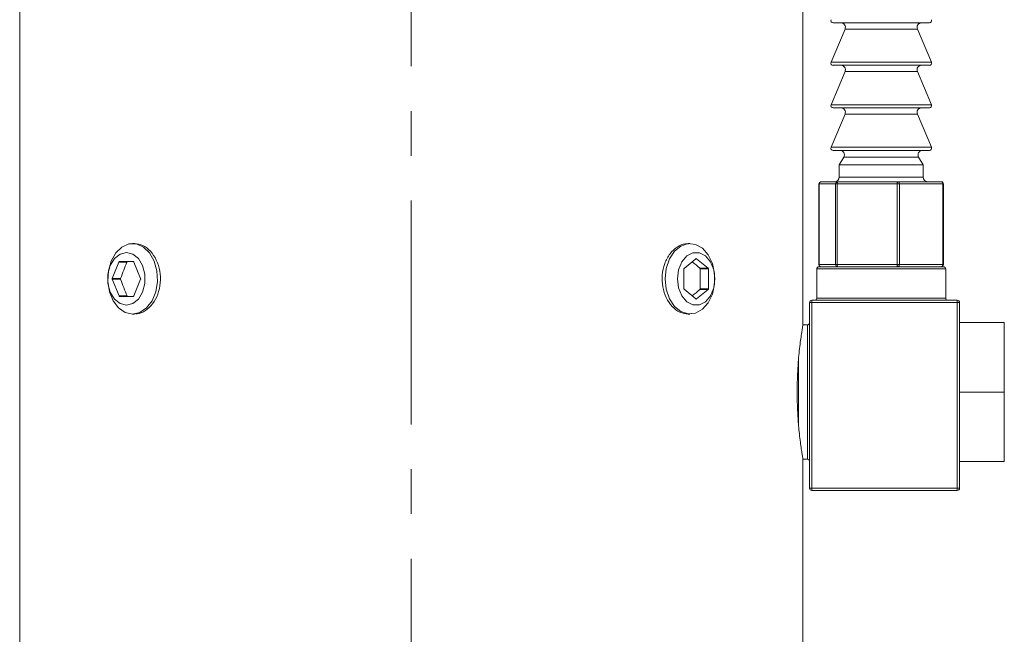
# Model space of a CAD drawing. Header units: inches. Extents: x 2 to 28.2, y 1.1 to 20.8.
# Tile 2 of 22: x 5 to 7.2, y 12.8 to 14.1. Entities that reach past the tile are written whole.
import ezdxf

# ---------------------------------------------------------------- set-up
doc = ezdxf.new("R2010")
doc.units = ezdxf.units.IN
doc.header["$MEASUREMENT"] = 0
doc.linetypes.add('CENTERX2', pattern=[0.8, 0.5, -0.1, 0.1, -0.1])
doc.layers.add('SLD-0', color=7, linetype='Continuous')

msp = doc.modelspace()

# ---------------------------------------------------------------- linework, layer by layer
at = {"color": 7, "linetype": 'Continuous', "lineweight": 15}
for p, q in [((4.982, 14.4329), (4.982, 12.4329)), ((6.732, 13.4544), (6.732, 14.4329)), ((7.0146, 14.1298), (6.7994, 14.1298)), ((6.8261, 14.116), (6.7948, 14.0418)), ((6.9879, 14.116), (6.8261, 14.116)), ((7.0193, 14.0418), (6.9879, 14.116)), ((6.7948, 14.0418), (6.8283, 14.0418)), ((6.8283, 14.0418), (7.0193, 14.0418)), ((6.8261, 14.021), (6.7948, 13.9468)), ((7.0146, 14.0349), (6.7994, 14.0349)), ((6.9879, 14.021), (6.8261, 14.021)), ((7.0193, 13.9468), (6.9879, 14.021)), ((6.7948, 13.9468), (6.8283, 13.9468)), ((7.0146, 13.9398), (6.7994, 13.9398)), ((6.8283, 13.9468), (7.0193, 13.9468)), ((6.8261, 13.926), (6.7948, 13.8518)), ((6.9879, 13.926), (6.8261, 13.926)), ((7.0193, 13.8518), (6.9879, 13.926)), ((6.7948, 13.8518), (6.8283, 13.8518)), ((7.0146, 13.8448), (6.7994, 13.8448)), ((6.8283, 13.8518), (7.0193, 13.8518)), ((6.8234, 13.8299), (6.8133, 13.8122)), ((6.9906, 13.8299), (6.8234, 13.8299)), ((7.0008, 13.8122), (6.9906, 13.8299)), ((6.8133, 13.8122), (6.8133, 13.7849)), ((7.0008, 13.8122), (6.8133, 13.8122)), ((7.0008, 13.7849), (7.0008, 13.8122)), ((6.7729, 13.7749), (6.8098, 13.7749)), ((6.8098, 13.7749), (6.944, 13.7749)), ((6.8133, 13.7849), (6.8413, 13.7849)), ((6.8413, 13.7849), (7.0008, 13.7849)), ((6.944, 13.7749), (7.0411, 13.7749)), ((6.7679, 13.7698), (6.7679, 13.5899)), ((6.7681, 13.7698), (6.7679, 13.7698)), ((6.805, 13.7698), (6.7681, 13.7698)), ((6.7681, 13.7698), (6.7681, 13.5899)), ((6.8086, 13.7698), (6.805, 13.7698)), ((6.805, 13.5899), (6.805, 13.7698)), ((6.9427, 13.7698), (6.8086, 13.7698)), ((6.8086, 13.7698), (6.8086, 13.5899)), ((6.9427, 13.5899), (6.9427, 13.7698)), ((6.9475, 13.7698), (6.9427, 13.7698)), ((6.9475, 13.7698), (6.9475, 13.5899)), ((7.0447, 13.7698), (6.9475, 13.7698)), ((7.0447, 13.5899), (7.0447, 13.7698)), ((7.0461, 13.7698), (7.0447, 13.7698)), ((7.0461, 13.5899), (7.0461, 13.7698)), ((5.2383, 13.6366), (5.2344, 13.6366)), ((6.4796, 13.6366), (6.4757, 13.6366)), ((5.2361, 13.5962), (5.2048, 13.5962)), ((6.4929, 13.6027), (6.4664, 13.5811)), ((6.4929, 13.6027), (6.4943, 13.6027)), ((6.52, 13.5817), (6.4943, 13.6027)), ((5.2036, 13.5953), (5.1887, 13.5588)), ((5.2216, 13.5953), (5.2036, 13.5953)), ((5.2522, 13.5588), (5.2373, 13.5953)), ((6.4657, 13.5794), (6.4657, 13.5363)), ((6.5016, 13.5817), (6.52, 13.5817)), ((6.5023, 13.58), (6.5023, 13.5357)), ((6.5023, 13.58), (6.5207, 13.58)), ((6.5207, 13.5357), (6.5207, 13.58)), ((6.763, 13.5799), (6.763, 13.5148)), ((7.051, 13.5799), (6.763, 13.5799)), ((6.7681, 13.5899), (6.7679, 13.5899)), ((6.768, 13.5848), (7.046, 13.5848)), ((6.7681, 13.5899), (6.805, 13.5899)), ((6.8086, 13.5899), (6.805, 13.5899)), ((6.8086, 13.5899), (6.9427, 13.5899)), ((6.9475, 13.5899), (6.9427, 13.5899)), ((6.9475, 13.5899), (7.0447, 13.5899)), ((7.0461, 13.5899), (7.0447, 13.5899)), ((7.051, 13.5148), (7.051, 13.5799)), ((5.2074, 13.5588), (5.1887, 13.5588)), ((5.1887, 13.5569), (5.204, 13.5195)), ((5.2074, 13.5569), (5.1887, 13.5569)), ((5.2369, 13.5195), (5.2522, 13.5569)), ((6.4664, 13.5346), (6.4929, 13.513)), ((6.4943, 13.513), (6.52, 13.534)), ((6.5016, 13.534), (6.52, 13.534)), ((6.5023, 13.5357), (6.5207, 13.5357)), ((5.222, 13.5195), (5.204, 13.5195)), ((5.2052, 13.5185), (5.2357, 13.5185)), ((6.4929, 13.513), (6.4943, 13.513)), ((6.752, 13.5099), (7.077, 13.5099)), ((6.752, 13.5099), (6.752, 13.5048)), ((6.763, 13.5148), (7.051, 13.5148)), ((7.077, 13.5048), (7.077, 13.5099)), ((6.747, 13.5048), (6.752, 13.5048)), ((6.747, 13.0899), (6.747, 13.5048)), ((6.752, 13.5048), (6.752, 13.0899)), ((7.077, 13.5048), (6.752, 13.5048)), ((7.077, 13.0899), (7.077, 13.5048)), ((7.077, 13.5048), (7.082, 13.5048)), ((7.082, 13.5048), (7.082, 13.0899)), ((5.2344, 13.4791), (5.2383, 13.4791)), ((6.4757, 13.4791), (6.4796, 13.4791)), ((6.742, 13.4549), (6.7319, 13.4549)), ((6.742, 13.3049), (6.742, 13.4549)), ((7.182, 13.4604), (7.082, 13.4604)), ((7.182, 13.4604), (7.182, 13.3049)), ((6.722, 13.3763), (6.722, 13.2334)), ((6.742, 13.1548), (6.742, 13.3049)), ((7.182, 13.3049), (7.082, 13.3049)), ((7.182, 13.3049), (7.182, 13.1494)), ((6.7319, 13.1548), (6.742, 13.1548)), ((6.732, 12.4329), (6.732, 13.1553)), ((7.182, 13.1494), (7.082, 13.1494)), ((6.747, 13.0899), (6.752, 13.0899)), ((6.752, 13.0899), (7.077, 13.0899)), ((6.752, 13.0848), (6.752, 13.0899)), ((7.077, 13.0848), (6.752, 13.0848)), ((7.077, 13.0899), (7.077, 13.0848)), ((7.077, 13.0899), (7.082, 13.0899))]:
    msp.add_line(p, q, dxfattribs=at)
at = {"color": 7, "linetype": 'Continuous', "lineweight": 15, "flags": 128}
for points in [[(5.2344, 13.4791), (5.218, 13.4826), (5.203, 13.4928), (5.1908, 13.5088), (5.1825, 13.5291), (5.1789, 13.552), (5.1801, 13.5754), (5.1862, 13.5972), (5.1965, 13.6156), (5.2102, 13.6288), (5.2261, 13.6357), (5.2427, 13.6357), (5.2585, 13.6288), (5.2722, 13.6156), (5.2826, 13.5972), (5.2887, 13.5754), (5.2899, 13.552), (5.2862, 13.5291), (5.2779, 13.5088), (5.2657, 13.4928), (5.2508, 13.4826), (5.2344, 13.4791)], [(6.424, 13.5579), (6.4264, 13.5811), (6.4336, 13.6022), (6.4449, 13.6194), (6.4593, 13.6311), (6.4755, 13.6364), (6.492, 13.6346), (6.5075, 13.626), (6.5205, 13.6114), (6.5298, 13.592), (6.5347, 13.5696), (6.5347, 13.5461), (6.5298, 13.5237), (6.5205, 13.5043), (6.5075, 13.4897), (6.492, 13.4811), (6.4755, 13.4793), (6.4593, 13.4846), (6.4449, 13.4963), (6.4336, 13.5135), (6.4264, 13.5346), (6.424, 13.5579)], [(5.2205, 13.4988), (5.2347, 13.5024), (5.2473, 13.5126), (5.2566, 13.5283), (5.2616, 13.5476), (5.2616, 13.5681), (5.2566, 13.5874), (5.2473, 13.6031), (5.2347, 13.6133), (5.2205, 13.6169), (5.2062, 13.6133), (5.1936, 13.6031), (5.1843, 13.5874), (5.1793, 13.5681), (5.1793, 13.5476), (5.1843, 13.5283), (5.1936, 13.5126), (5.2062, 13.5024), (5.2205, 13.4988)], [(6.4518, 13.5579), (6.4543, 13.5377), (6.4616, 13.5199), (6.4727, 13.5067), (6.4863, 13.4997), (6.5008, 13.4997), (6.5144, 13.5067), (6.5255, 13.5199), (6.5328, 13.5377), (6.5353, 13.5579), (6.5328, 13.578), (6.5255, 13.5958), (6.5144, 13.609), (6.5008, 13.616), (6.4863, 13.616), (6.4727, 13.609), (6.4616, 13.5958), (6.4543, 13.578), (6.4518, 13.5579)]]:
    msp.add_lwpolyline(points, dxfattribs=at)
at = {"color": 7, "linetype": 'Continuous', "lineweight": 15}
for centre, radius, start, end in [((6.7994, 14.1349), 0.005, 157.0723, 270), ((6.8169, 14.1198), 0.01, 337.0723, 90), ((6.9971, 14.1198), 0.01, 90, 202.9277), ((7.0146, 14.1349), 0.005, 270, 22.9277), ((6.7994, 14.0398), 0.005, 157.0723, 270), ((7.0146, 14.0398), 0.005, 270, 22.9277), ((6.8169, 14.0249), 0.01, 337.0723, 90), ((6.9971, 14.0249), 0.01, 90, 202.9277), ((6.7994, 13.9449), 0.005, 157.0723, 270), ((6.8169, 13.9299), 0.01, 337.0723, 90), ((6.9971, 13.9299), 0.01, 90, 202.9277), ((7.0146, 13.9449), 0.005, 270, 22.9277), ((6.7994, 13.8498), 0.005, 157.0723, 270), ((6.8147, 13.8348), 0.01, 330.1419, 90), ((6.9993, 13.8348), 0.01, 90, 209.8581), ((7.0146, 13.8498), 0.005, 270, 22.9277), ((6.7729, 13.7698), 0.005, 90, 180), ((6.773, 13.7699), 0.00491, 91.0775, 181.0384), ((6.8033, 13.7849), 0.01, 270, 0), ((6.8099, 13.7699), 0.00491, 91.0775, 181.0384), ((6.8145, 13.771), 0.00604, 140.6625, 191.183), ((6.9487, 13.771), 0.00604, 140.6625, 191.183), ((6.9431, 13.7705), 0.00447, 352.0962, 78.8797), ((7.0108, 13.7849), 0.01, 180, 270), ((7.0411, 13.7698), 0.005, 0, 90), ((7.0403, 13.7705), 0.00447, 352.0962, 78.8797), ((5.2049, 13.5948), 0.0014, 95.3927, 163.0703), ((5.236, 13.5948), 0.0014, 16.9297, 84.6073), ((6.4936, 13.6019), 0.00106, 48.8939, 131.1061), ((6.4679, 13.5795), 0.00221, 133.1769, 182.4077), ((6.5185, 13.5801), 0.00221, 357.5923, 46.8231), ((6.768, 13.5799), 0.005, 90, 180), ((6.7729, 13.5899), 0.005, 180, 270), ((6.773, 13.5898), 0.00491, 178.9616, 268.9225), ((6.8099, 13.5898), 0.00491, 178.9616, 268.9225), ((6.8145, 13.5887), 0.00604, 168.817, 219.3375), ((6.9487, 13.5887), 0.00604, 168.817, 219.3375), ((6.9431, 13.5892), 0.00447, 281.1203, 7.9038), ((7.0411, 13.5899), 0.005, 270, 0), ((7.0403, 13.5892), 0.00447, 281.1203, 7.9038), ((7.046, 13.5799), 0.005, 0, 90), ((5.1912, 13.5579), 0.00268, 158.419, 201.581), ((5.2497, 13.5579), 0.00268, 338.419, 21.581), ((6.4679, 13.5362), 0.00221, 177.5923, 226.8231), ((6.5185, 13.5356), 0.00221, 313.1769, 2.4077), ((5.2053, 13.5199), 0.0014, 196.9297, 264.6073), ((5.2356, 13.5199), 0.0014, 275.3927, 343.0703), ((6.4936, 13.5138), 0.00106, 228.8939, 311.1061), ((6.752, 13.5048), 0.005, 90, 180), ((6.758, 13.5148), 0.005, 270, 0), ((7.056, 13.5148), 0.005, 180, 270), ((7.077, 13.5048), 0.005, 0, 90), ((6.742, 13.4598), 0.005, 270, 0), ((6.742, 13.1499), 0.005, 0, 90), ((6.752, 13.0899), 0.005, 180, 270), ((7.077, 13.0899), 0.005, 270, 0)]:
    msp.add_arc(centre, radius, start, end, dxfattribs=at)
for centre, major_axis, start_param, end_param in [((5.857, 13.6033), (0.8637, -0.4098), 0.903516, 0.931809), ((5.857, 13.6366), (0.7098, 1.496), 1.758951, 1.783), ((5.857, 13.4791), (-0.7098, 1.496), 1.358593, 1.383291), ((5.857, 13.5124), (0.8637, 0.4098), 5.351376, 5.37967)]:
    msp.add_ellipse(centre, major_axis=major_axis, ratio=0.341999, start_param=start_param, end_param=end_param, dxfattribs=at)
for points, knots in [([(5.2383, 13.6366), (5.2446, 13.6357), (5.2572, 13.634), (5.2746, 13.6205), (5.2882, 13.6005), (5.2961, 13.5756), (5.2972, 13.5487), (5.2915, 13.523), (5.2796, 13.5009), (5.2633, 13.4859), (5.2486, 13.4787), (5.2404, 13.4798), (5.2384, 13.4801)], [0, 0, 0, 0, 0.107101, 0.214191, 0.321551, 0.429093, 0.53634, 0.643275, 0.750368, 0.857843, 0.965327, 1, 1, 1, 1]), ([(6.4756, 13.6356), (6.4735, 13.6359), (6.4653, 13.6369), (6.4506, 13.6297), (6.4343, 13.6146), (6.4224, 13.5925), (6.4167, 13.5666), (6.418, 13.5398), (6.4259, 13.515), (6.4395, 13.4951), (6.4569, 13.4817), (6.4695, 13.48), (6.4757, 13.4792)], [0, 0, 0, 0, 0.036227, 0.143163, 0.250256, 0.357727, 0.46521, 0.572317, 0.679246, 0.786474, 0.89401, 1, 1, 1, 1]), ([(5.2228, 13.5962), (5.2227, 13.5962), (5.2225, 13.5962), (5.2224, 13.5961), (5.2222, 13.5961), (5.2221, 13.5959), (5.222, 13.5958), (5.2218, 13.5957), (5.2217, 13.5955), (5.2216, 13.5953)], [0, 0, 0, 0, 0.00001679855, 0.00001679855, 0.00001679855, 0.00003359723, 0.00003359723, 0.00003359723, 0.0000521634, 0.0000521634, 0.0000521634, 0.0000521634]), ([(6.5016, 13.5817), (6.5017, 13.5816), (6.5019, 13.5815), (6.5019, 13.5813), (6.502, 13.5811), (6.5021, 13.5809), (6.5022, 13.5807), (6.5022, 13.5805), (6.5023, 13.5803), (6.5023, 13.58)], [0, 0, 0, 0, 0.00001679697, 0.00001679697, 0.00001679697, 0.00003359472, 0.00003359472, 0.00003359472, 0.00005216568, 0.00005216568, 0.00005216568, 0.00005216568]), ([(5.2074, 13.5588), (5.2073, 13.5586), (5.2072, 13.5584), (5.2072, 13.5582), (5.2072, 13.558), (5.2072, 13.5578), (5.2072, 13.5576), (5.2072, 13.5573), (5.2073, 13.5571), (5.2074, 13.5569)], [0, 0, 0, 0, 0.00001677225, 0.00001677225, 0.00001677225, 0.00003354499, 0.00003354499, 0.00003354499, 0.00005215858, 0.00005215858, 0.00005215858, 0.00005215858]), ([(6.5023, 13.5357), (6.5023, 13.5355), (6.5022, 13.5352), (6.5022, 13.535), (6.5021, 13.5348), (6.5021, 13.5346), (6.502, 13.5345), (6.5019, 13.5343), (6.5017, 13.5341), (6.5016, 13.534)], [0, 0, 0, 0, 0.00001677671, 0.00001677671, 0.00001677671, 0.00003355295, 0.00003355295, 0.00003355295, 0.00005216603, 0.00005216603, 0.00005216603, 0.00005216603]), ([(5.222, 13.5195), (5.2221, 13.5193), (5.2222, 13.5191), (5.2223, 13.519), (5.2224, 13.5188), (5.2226, 13.5187), (5.2227, 13.5186), (5.2229, 13.5185), (5.223, 13.5185), (5.2232, 13.5185)], [0, 0, 0, 0, 0.00001679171, 0.00001679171, 0.00001679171, 0.00003358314, 0.00003358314, 0.00003358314, 0.0000521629, 0.0000521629, 0.0000521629, 0.0000521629]), ([(6.722, 13.3763), (6.7226, 13.3834), (6.724, 13.3979), (6.7262, 13.4163), (6.7283, 13.4319), (6.7302, 13.4437), (6.7314, 13.4514), (6.732, 13.455), (6.7319, 13.4545), (6.7319, 13.4544)], [0, 0, 0, 0, 0.155303, 0.315116, 0.470416, 0.630237, 0.785101, 0.944572, 1, 1, 1, 1]), ([(6.722, 13.3763), (6.7211, 13.3653), (6.7204, 13.3536), (6.7194, 13.3295), (6.7192, 13.3171), (6.7192, 13.2986), (6.7193, 13.2925), (6.7195, 13.2802), (6.7197, 13.274), (6.7204, 13.2559), (6.7211, 13.2444), (6.722, 13.2334)], [0, 0, 0, 0, 0.25, 0.25, 0.5, 0.5, 0.625, 0.625, 0.75, 0.75, 1, 1, 1, 1]), ([(6.7319, 13.1553), (6.7319, 13.1553), (6.7319, 13.1552), (6.7312, 13.1598), (6.7298, 13.1685), (6.7279, 13.181), (6.7257, 13.1971), (6.7237, 13.2147), (6.7225, 13.2277), (6.722, 13.2334)], [0, 0, 0, 0, 0.097467, 0.254831, 0.407239, 0.563973, 0.718083, 0.876581, 1, 1, 1, 1])]:
    msp.add_open_spline(points, degree=3, knots=knots, dxfattribs=at)
at = {"layer": 'SLD-0', "color": 7, "linetype": 'CENTERX2', "lineweight": 0}
msp.add_line((5.857, 6.0326), (5.857, 15.4203), dxfattribs=at)

doc.saveas('drawing.dxf')
